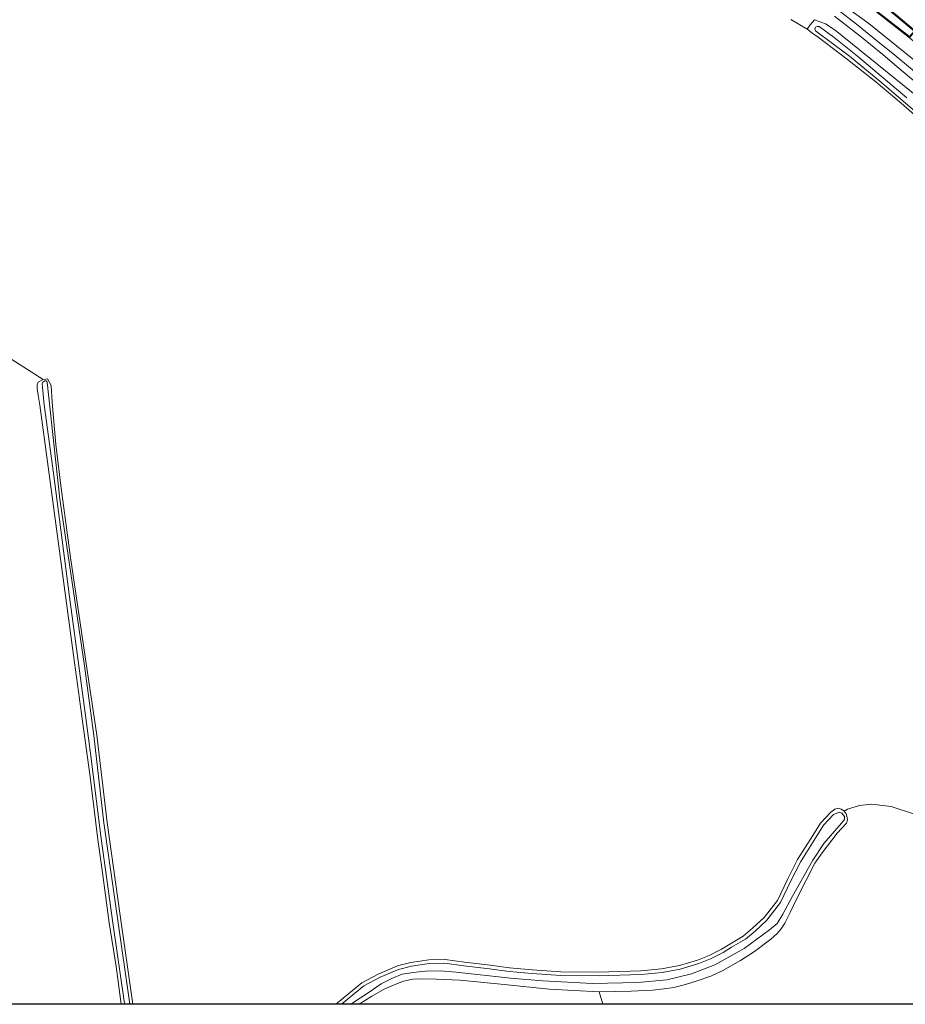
# Model space of a CAD drawing. Header units: metres. Extents: x 229229 to 231729, y 593167 to 595667.
# Tile 126 of 256: x 230402 to 230645, y 593167 to 593437. Entities that reach past the tile are written whole.
import ezdxf

# ---------------------------------------------------------------- set-up
doc = ezdxf.new("R2010")
doc.units = ezdxf.units.M
for name, color, linetype, lineweight in [('B-WE-GR-BOUWLAND-GV', 80, 'Continuous', 13), ('B-WE-GR-GRAS-GV', 60, 'Continuous', 13), ('B-WE-OG-WATER-GV', 130, 'Continuous', 18), ('B-WE-OG-WATER_SLOOT-GV', 120, 'Continuous', 18), ('B-WE-OG-WEG-GV', 7, 'Continuous', 18), ('B-WE-VH-VERHARDING_ASFALT-GV', 252, 'Continuous', 18), ('B-WE-VH-VERHARDING_BEDRIJFSVLOERPLAAT-GV', 252, 'Continuous', 18), ('B-WE-VH-VERHARDING_BETONSTRAATSTEEN-GV', 252, 'Continuous', 18)]:
    doc.layers.add(name, color=color, linetype=linetype, lineweight=lineweight)

msp = doc.modelspace()

# ---------------------------------------------------------------- linework, layer by layer
msp.add_lwpolyline([(231729.346, 593166.818), (229229.346, 593166.818), (229229.346, 595666.818), (231729.346, 595666.818)], close=True)
at = {"layer": 'B-WE-GR-BOUWLAND-GV'}
for points in [[(230430.253, 593166.818), (230428.86, 593177.227), (230426.927, 593189.113), (230425.181, 593202.21), (230423.86, 593211.993), (230421.717, 593229.138), (230419.573, 593244.457), (230416.875, 593264.539), (230409.397, 593320.282), (230407.93, 593331.104), (230407.427, 593333.821), (230407.149, 593335.606), (230407.149, 593336.678), (230407.467, 593337.392), (230408.827, 593338.096), (230398.984, 593344.426)], [(230561.196, 593170.214), (230547.485, 593170.959), (230535.182, 593172.282), (230523.144, 593173.472), (230516.529, 593173.737), (230512.579, 593173.776), (230510.13, 593173.731), (230507.569, 593173.191), (230505.075, 593172.203), (230502.334, 593170.967), (230498.883, 593169.034), (230495.479, 593166.818)], [(230562.224, 593166.818), (230561.196, 593170.214)]]:
    msp.add_lwpolyline(points, dxfattribs=at)
at = {"layer": 'B-WE-GR-GRAS-GV'}
for points in [[(230706.756, 593350.972), (230696.321, 593363.236), (230688.711, 593371.71), (230686.627, 593373.921), (230685.106, 593375.282), (230683.221, 593376.836), (230680.872, 593378.786), (230673.33, 593386.34), (230664.879, 593394.642), (230657.054, 593402.21), (230651.299, 593407.449), (230647.648, 593410.663), (230643.961, 593413.857), (230637.092, 593419.724), (230629.273, 593425.875), (230621.256, 593431.947), (230619.788, 593432.939), (230618.224, 593434.186), (230613.799, 593436.811)], [(230398.984, 593344.426), (230408.827, 593338.096), (230409.44, 593338.212), (230410.052, 593338.328), (230411.047, 593336.43), (230411.266, 593331.875), (230412.3, 593320.282), (230413.783, 593308.344), (230416.298, 593289.308), (230418.943, 593271.369), (230420.703, 593259.625), (230423.572, 593240.591), (230426.389, 593216.68), (230429.977, 593191.183), (230433.45, 593166.818)], [(230489.085, 593166.818), (230489.5, 593167.192), (230496.183, 593172.725), (230500.812, 593175.205), (230505.923, 593177.343), (230509.636, 593178.284), (230514.514, 593178.981), (230518.972, 593179.122), (230524.274, 593178.384), (230531.316, 593177.52), (230536.657, 593176.796), (230542.899, 593176.298), (230550.723, 593175.71), (230560.94, 593175.664), (230572.661, 593176.027), (230578.312, 593176.565), (230583.217, 593177.457), (230588.207, 593178.928), (230591.352, 593180.214), (230594.728, 593181.903), (230597.017, 593183.339), (230600.732, 593185.534), (230603.287, 593187.65), (230606.478, 593190.576), (230610.087, 593195.244), (230612.864, 593201.07), (230615.617, 593206.488), (230619.776, 593213.071), (230621.914, 593216.513), (230624.705, 593219.538), (230625.774, 593220.321), (230626.743, 593220.595), (230627.55, 593220.337), (230628.019, 593220.046), (230628.374, 593219.739), (230629.301, 593220.307), (230632.598, 593221.351), (230635.862, 593221.714), (230641.302, 593221.04), (230647.359, 593219.03)], [(230647.359, 593219.03), (230641.302, 593221.04), (230635.862, 593221.714), (230632.598, 593221.351), (230629.301, 593220.307), (230628.374, 593219.739), (230628.89, 593219.045), (230629.244, 593218.068), (230629.287, 593217.369), (230629.031, 593216.495), (230626.483, 593213.708), (230622.336, 593208.384), (230620.325, 593205.474), (230615.362, 593195.862), (230613.565, 593191.953), (230612.096, 593189.086), (230611.137, 593187.498), (230610.013, 593186.208), (230608.293, 593184.654), (230603.842, 593181.271), (230599.992, 593178.866), (230595.13, 593176.121), (230591.79, 593174.533), (230588.085, 593173.211), (230584.91, 593172.218), (230581.669, 593171.458), (230579.056, 593171.028), (230575.848, 593170.73), (230570.027, 593170.432), (230561.196, 593170.214), (230562.224, 593166.818)]]:
    msp.add_lwpolyline(points, dxfattribs=at)
at = {"layer": 'B-WE-OG-WATER-GV'}
for points in [[(230432.545, 593166.818), (230429.09, 593191.057), (230425.5, 593216.565), (230422.682, 593240.481), (230420.197, 593259.625), (230413.423, 593305.306), (230411.105, 593326.446), (230409.951, 593337.421), (230409.655, 593337.738), (230409.319, 593337.731), (230408.777, 593337.417), (230408.549, 593336.942), (230408.683, 593336.003), (230409.077, 593331.137), (230411.67, 593312.425), (230416.089, 593278.516), (230418.642, 593259.625)], [(230418.642, 593259.625), (230420.228, 593247.347), (230421.819, 593235.616), (230424.772, 593212.291), (230427.908, 593189.193), (230431.135, 593167.005), (230431.159, 593166.818)], [(230493.133, 593166.818), (230493.47, 593167.074), (230498.15, 593170.12), (230501.468, 593172.439), (230504.558, 593173.985), (230507.194, 593175.121), (230510.238, 593175.576), (230513.556, 593175.94), (230517.646, 593175.985), (230522.054, 593175.667), (230536.959, 593173.985), (230545.775, 593173.212), (230559.363, 593172.53), (230571.814, 593172.757), (230579.767, 593173.485), (230586.538, 593175.167), (230592.9, 593177.622), (230600.989, 593182.078), (230607.942, 593187.261), (230609.987, 593188.989), (230611.578, 593191.49), (230614.213, 593196.491), (230619.803, 593206.312), (230622.848, 593210.905), (230627.665, 593216.452), (230628.437, 593217.488), (230628.437, 593218.352), (230627.756, 593219.216), (230627.074, 593219.488), (230625.438, 593218.862), (230622.711, 593215.906), (230620.621, 593212.542), (230616.486, 593205.994), (230613.759, 593200.629), (230610.941, 593194.718), (230607.215, 593189.899), (230603.943, 593186.898), (230601.307, 593184.715), (230597.536, 593182.487), (230595.218, 593181.032), (230591.764, 593179.304), (230588.538, 593177.986), (230583.448, 593176.485), (230578.449, 593175.576), (230572.723, 593175.031), (230560.953, 593174.667), (230550.683, 593174.712), (230542.821, 593175.303), (230536.55, 593175.803), (230531.188, 593176.531), (230524.144, 593177.395), (230518.918, 593178.122), (230514.601, 593177.986), (230509.829, 593177.304), (230506.239, 593176.395), (230501.241, 593174.303), (230496.742, 593171.893), (230490.613, 593166.818)]]:
    msp.add_lwpolyline(points, dxfattribs=at)
at = {"layer": 'B-WE-OG-WATER_SLOOT-GV'}
for points in [[(230649.252, 593415.043), (230625.877, 593433.927), (230623.278, 593435.59), (230620.219, 593436.703), (230619.089, 593435.343), (230618.224, 593434.186), (230619.788, 593432.939), (230621.256, 593431.947), (230629.273, 593425.875), (230637.092, 593419.724), (230643.961, 593413.857), (230647.648, 593410.663)], [(230652.884, 593407.33), (230638.736, 593419.463), (230629.839, 593426.746), (230620.54, 593433.673), (230620.366, 593434.186), (230620.547, 593434.667), (230620.938, 593434.919), (230621.519, 593434.919), (230625.627, 593431.869), (230632.034, 593426.753), (230645.587, 593415.324)], [(230645.587, 593415.324), (230632.034, 593426.753), (230625.627, 593431.869), (230621.519, 593434.919), (230620.938, 593434.919), (230620.547, 593434.667), (230620.366, 593434.186), (230620.54, 593433.673), (230629.839, 593426.746), (230638.736, 593419.463), (230652.884, 593407.33)], [(230410.052, 593338.328), (230409.44, 593338.212), (230408.827, 593338.096), (230407.467, 593337.392), (230407.149, 593336.678), (230407.149, 593335.606), (230407.427, 593333.821), (230407.93, 593331.104), (230409.397, 593320.282), (230416.875, 593264.539), (230419.573, 593244.457), (230421.717, 593229.138), (230423.86, 593211.993), (230425.181, 593202.21), (230426.927, 593189.113), (230428.86, 593177.227), (230430.253, 593166.818)], [(230431.159, 593166.818), (230431.135, 593167.005), (230427.908, 593189.193), (230424.772, 593212.291), (230421.819, 593235.616), (230420.228, 593247.347), (230418.642, 593259.625), (230416.089, 593278.516), (230411.67, 593312.425), (230409.077, 593331.137), (230408.683, 593336.003), (230408.549, 593336.942), (230408.777, 593337.417), (230409.319, 593337.731), (230409.655, 593337.738), (230409.951, 593337.421), (230411.105, 593326.446), (230413.423, 593305.306), (230420.197, 593259.625), (230422.682, 593240.481), (230425.5, 593216.565), (230429.09, 593191.057), (230432.545, 593166.818)], [(230433.45, 593166.818), (230429.977, 593191.183), (230426.389, 593216.68), (230423.572, 593240.591), (230420.703, 593259.625), (230418.943, 593271.369), (230416.298, 593289.308), (230413.783, 593308.344), (230412.3, 593320.282), (230411.266, 593331.875), (230411.047, 593336.43), (230410.052, 593338.328)], [(230628.374, 593219.739), (230628.019, 593220.046), (230627.55, 593220.337), (230626.743, 593220.595), (230625.774, 593220.321), (230624.705, 593219.538), (230621.914, 593216.513), (230619.776, 593213.071), (230615.617, 593206.488), (230612.864, 593201.07), (230610.087, 593195.244), (230606.478, 593190.576), (230603.287, 593187.65), (230600.732, 593185.534), (230597.017, 593183.339), (230594.728, 593181.903), (230591.352, 593180.214), (230588.207, 593178.928), (230583.217, 593177.457), (230578.312, 593176.565), (230572.661, 593176.027), (230560.94, 593175.664), (230550.723, 593175.71), (230542.899, 593176.298), (230536.657, 593176.796), (230531.316, 593177.52), (230524.274, 593178.384), (230518.972, 593179.122), (230514.514, 593178.981), (230509.636, 593178.284), (230505.923, 593177.343), (230500.812, 593175.205), (230496.183, 593172.725), (230489.5, 593167.192), (230489.085, 593166.818)], [(230495.479, 593166.818), (230498.883, 593169.034), (230502.334, 593170.967), (230505.075, 593172.203), (230507.569, 593173.191), (230510.13, 593173.731), (230512.579, 593173.776), (230516.529, 593173.737), (230523.144, 593173.472), (230535.182, 593172.282), (230547.485, 593170.959), (230561.196, 593170.214), (230570.027, 593170.432), (230575.848, 593170.73), (230579.056, 593171.028), (230581.669, 593171.458), (230584.91, 593172.218), (230588.085, 593173.211), (230591.79, 593174.533), (230595.13, 593176.121), (230599.992, 593178.866), (230603.842, 593181.271), (230608.293, 593184.654), (230610.013, 593186.208), (230611.137, 593187.498), (230612.096, 593189.086), (230613.565, 593191.953), (230615.362, 593195.862), (230620.325, 593205.474), (230622.336, 593208.384), (230626.483, 593213.708), (230629.031, 593216.495), (230629.287, 593217.369), (230629.244, 593218.068), (230628.89, 593219.045), (230628.374, 593219.739)], [(230490.613, 593166.818), (230496.742, 593171.893), (230501.241, 593174.303), (230506.239, 593176.395), (230509.829, 593177.304), (230514.601, 593177.986), (230518.918, 593178.122), (230524.144, 593177.395), (230531.188, 593176.531), (230536.55, 593175.803), (230542.821, 593175.303), (230550.683, 593174.712), (230560.953, 593174.667), (230572.723, 593175.031), (230578.449, 593175.576), (230583.448, 593176.485), (230588.538, 593177.986), (230591.764, 593179.304), (230595.218, 593181.032), (230597.536, 593182.487), (230601.307, 593184.715), (230603.943, 593186.898), (230607.215, 593189.899), (230610.941, 593194.718), (230613.759, 593200.629), (230616.486, 593205.994), (230620.621, 593212.542), (230622.711, 593215.906), (230625.438, 593218.862), (230627.074, 593219.488), (230627.756, 593219.216), (230628.437, 593218.352), (230628.437, 593217.488), (230627.665, 593216.452), (230622.848, 593210.905), (230619.803, 593206.312), (230614.213, 593196.491), (230611.578, 593191.49), (230609.987, 593188.989), (230607.942, 593187.261), (230600.989, 593182.078), (230592.9, 593177.622), (230586.538, 593175.167), (230579.767, 593173.485), (230571.814, 593172.757), (230559.363, 593172.53), (230545.775, 593173.212), (230536.959, 593173.985), (230522.054, 593175.667), (230517.646, 593175.985), (230513.556, 593175.94), (230510.238, 593175.576), (230507.194, 593175.121), (230504.558, 593173.985), (230501.468, 593172.439), (230498.15, 593170.12), (230493.47, 593167.074), (230493.133, 593166.818)]]:
    msp.add_lwpolyline(points, dxfattribs=at)
at = {"layer": 'B-WE-OG-WEG-GV'}
for points in [[(230626.09, 593439.906), (230632.201, 593435.137), (230637.266, 593431.057), (230641.725, 593427.511), (230646.565, 593423.43), (230649.481, 593421.018), (230651.884, 593418.674), (230664.504, 593407.362), (230677.47, 593394.723), (230689.473, 593382.266), (230701.372, 593368.99), (230713.606, 593354.407), (230724.578, 593340.42), (230735.542, 593325.198), (230745.337, 593310.28), (230754.556, 593295.328), (230762.917, 593280.112), (230771.303, 593263.566), (230778.785, 593247.187), (230786.275, 593229.324), (230792.598, 593212.364), (230798.785, 593195.12), (230808.205, 593166.818)], [(230703.69, 593371.318), (230699.779, 593375.489), (230694.686, 593381.144), (230691.17, 593384.895), (230678.423, 593397.873), (230674.86, 593401.5), (230670.105, 593405.837), (230665.599, 593410.026), (230663.975, 593411.507), (230655.514, 593419.121), (230654.53, 593419.974), (230653.555, 593420.819), (230647.97, 593425.417), (230635.114, 593435.712), (230629.661, 593439.65)], [(230613.799, 593436.811), (230618.224, 593434.186), (230619.089, 593435.343), (230620.219, 593436.703), (230623.278, 593435.59), (230625.877, 593433.927), (230649.252, 593415.043)], [(230806.42, 593166.818), (230802.721, 593177.98), (230797.091, 593194.87), (230790.955, 593211.899), (230784.621, 593228.966), (230777.113, 593246.814), (230769.678, 593263.09), (230761.359, 593279.504), (230752.942, 593294.773), (230743.786, 593309.571), (230733.915, 593324.574), (230723.157, 593339.499), (230712.252, 593353.482), (230699.986, 593368.092), (230688.067, 593381.314), (230676.02, 593393.829), (230663.435, 593406.133), (230650.774, 593417.372), (230646.257, 593421.037), (230641.647, 593424.959), (230638.952, 593427.213), (230635.605, 593429.937), (230633.104, 593431.934), (230625.76, 593437.734)]]:
    msp.add_lwpolyline(points, dxfattribs=at)
at = {"layer": 'B-WE-VH-VERHARDING_ASFALT-GV'}
for points in [[(230808.205, 593166.818), (230798.785, 593195.12), (230792.598, 593212.364), (230786.275, 593229.324), (230778.785, 593247.187), (230771.303, 593263.566), (230762.917, 593280.112), (230754.556, 593295.328), (230745.337, 593310.28), (230735.542, 593325.198), (230724.578, 593340.42), (230713.606, 593354.407), (230701.372, 593368.99), (230689.473, 593382.266), (230677.47, 593394.723), (230664.504, 593407.362), (230651.884, 593418.674), (230649.481, 593421.018), (230646.565, 593423.43), (230641.725, 593427.511), (230637.266, 593431.057), (230632.201, 593435.137), (230626.09, 593439.906)], [(230629.661, 593439.65), (230635.114, 593435.712), (230647.97, 593425.417)], [(230642.619, 593438.062), (230647.872, 593433.676), (230648.261, 593433.35), (230657.251, 593425.08), (230657.402, 593424.565), (230657.336, 593424.18), (230657.155, 593423.835), (230656.632, 593423.674), (230656.113, 593423.843), (230646.733, 593431.457), (230646.29, 593431.817), (230637.01, 593439.054)], [(230625.76, 593437.734), (230633.104, 593431.934), (230635.605, 593429.937), (230638.952, 593427.213), (230641.647, 593424.959), (230646.257, 593421.037), (230650.774, 593417.372), (230663.435, 593406.133), (230676.02, 593393.829), (230688.067, 593381.314), (230699.986, 593368.092), (230712.252, 593353.482), (230723.157, 593339.499), (230733.915, 593324.574), (230743.786, 593309.571), (230752.942, 593294.773), (230761.359, 593279.504), (230769.678, 593263.09), (230777.113, 593246.814), (230784.621, 593228.966), (230790.955, 593211.899), (230797.091, 593194.87), (230802.721, 593177.98), (230806.42, 593166.818)]]:
    msp.add_lwpolyline(points, dxfattribs=at)
at = {"layer": 'B-WE-VH-VERHARDING_BEDRIJFSVLOERPLAAT-GV'}
for points in [[(230638.703, 593441.218), (230637.01, 593439.054), (230646.29, 593431.817), (230647.872, 593433.676), (230642.619, 593438.062)], [(230646.26, 593432.121), (230637.319, 593439.092), (230638.739, 593440.906), (230642.48, 593437.891), (230647.561, 593433.649)]]:
    msp.add_lwpolyline(points, close=True, dxfattribs=at)
at = {"layer": 'B-WE-VH-VERHARDING_BETONSTRAATSTEEN-GV'}
msp.add_lwpolyline([(230646.26, 593432.121), (230647.561, 593433.649), (230642.48, 593437.891), (230638.739, 593440.906), (230637.319, 593439.092)], close=True, dxfattribs=at)

doc.saveas('drawing.dxf')
